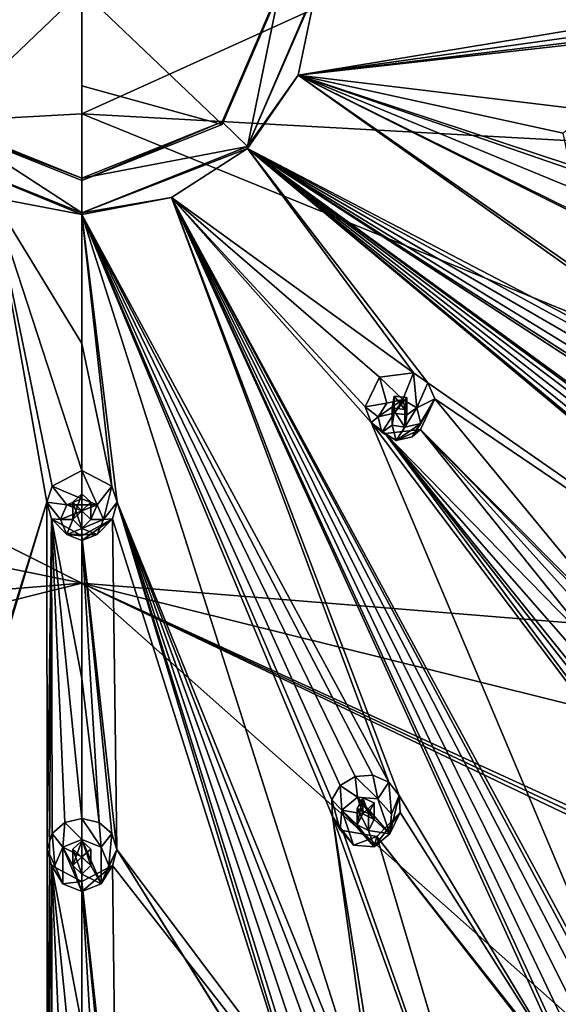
# Model space of a CAD drawing. Header units: millimetres. Extents: x -106 to 198, y -388 to 267.
# Tile 242 of 256: x 148 to 163, y 187 to 214. Entities that reach past the tile are written whole.
import ezdxf

# ---------------------------------------------------------------- set-up
doc = ezdxf.new("R2010")
doc.units = ezdxf.units.MM
doc.header["$LTSCALE"] = 52.148148
for name, color, linetype in [('5802', 7, 'CONTINUOUS'), ('5803', 7, 'CONTINUOUS'), ('5811', 7, 'CONTINUOUS'), ('5812', 7, 'CONTINUOUS'), ('5866', 7, 'CONTINUOUS'), ('5869', 7, 'CONTINUOUS'), ('5870', 7, 'CONTINUOUS'), ('5871', 7, 'CONTINUOUS'), ('5872', 7, 'CONTINUOUS'), ('5873', 7, 'CONTINUOUS'), ('5874', 7, 'CONTINUOUS'), ('5875', 7, 'CONTINUOUS'), ('6046', 7, 'CONTINUOUS'), ('6047', 7, 'CONTINUOUS'), ('6048', 7, 'CONTINUOUS'), ('6049', 7, 'CONTINUOUS'), ('6050', 7, 'CONTINUOUS'), ('6051', 7, 'CONTINUOUS'), ('6052', 7, 'CONTINUOUS'), ('6053', 7, 'CONTINUOUS'), ('6054', 7, 'CONTINUOUS'), ('6055', 7, 'CONTINUOUS'), ('6146', 7, 'CONTINUOUS'), ('6147', 7, 'CONTINUOUS'), ('6148', 7, 'CONTINUOUS'), ('6149', 7, 'CONTINUOUS'), ('6150', 7, 'CONTINUOUS'), ('6151', 7, 'CONTINUOUS'), ('6152', 7, 'CONTINUOUS'), ('6153', 7, 'CONTINUOUS'), ('6154', 7, 'CONTINUOUS'), ('6155', 7, 'CONTINUOUS'), ('6358', 7, 'CONTINUOUS'), ('6359', 7, 'CONTINUOUS'), ('6361', 7, 'CONTINUOUS'), ('6363', 7, 'CONTINUOUS'), ('6365', 7, 'CONTINUOUS')]:
    doc.layers.add(name, color=color, linetype=linetype)

msp = doc.modelspace()

# ---------------------------------------------------------------- linework, layer by layer
at = {"layer": '5802', "linetype": 'CONTINUOUS'}
for points in [[(150, 217.444, -22.498), (174.434, 222.631, -18.714), (150, 211.56, -23.621), (150, 217.444, -22.498)], [(150, 211.56, -23.621), (174.434, 222.631, -18.714), (173.366, 210.266, -21.411), (150, 211.56, -23.621)]]:
    msp.add_3dface(points, dxfattribs=at)
at = {"layer": '5803', "linetype": 'CONTINUOUS'}
for points in [[(150, 211.56, -23.621), (173.366, 210.266, -21.411), (189.987, 195.261, -18.518), (150, 211.56, -23.621)], [(150, 211.56, -23.621), (189.987, 195.261, -18.518), (150, 198.517, -25.67), (150, 211.56, -23.621)], [(185.554, 189.672, -20.031), (180.21, 184.679, -21.392), (150, 198.517, -25.67), (185.554, 189.672, -20.031)], [(150, 198.517, -25.67), (180.21, 184.679, -21.392), (179.984, 184.495, -21.441), (150, 198.517, -25.67)], [(189.987, 195.261, -18.518), (185.554, 189.672, -20.031), (150, 198.517, -25.67), (189.987, 195.261, -18.518)], [(150, 185.443, -27.503), (150, 198.517, -25.67), (164.973, 185.201, -25.889), (150, 185.443, -27.503)], [(164.973, 185.201, -25.889), (150, 198.517, -25.67), (179.766, 184.316, -21.487), (164.973, 185.201, -25.889)], [(179.766, 184.316, -21.487), (150, 198.517, -25.67), (179.984, 184.495, -21.441), (179.766, 184.316, -21.487)]]:
    msp.add_3dface(points, dxfattribs=at)
at = {"layer": '5811', "linetype": 'CONTINUOUS'}
for points in [[(125.566, 222.631, -18.714), (150, 223.267, -21.09), (126.634, 210.266, -21.411), (125.566, 222.631, -18.714)], [(150, 223.267, -21.09), (150, 217.444, -22.498), (126.634, 210.266, -21.411), (150, 223.267, -21.09)], [(150, 217.444, -22.498), (150, 211.56, -23.621), (126.634, 210.266, -21.411), (150, 217.444, -22.498)]]:
    msp.add_3dface(points, dxfattribs=at)
at = {"layer": '5812', "linetype": 'CONTINUOUS'}
for points in [[(150, 211.56, -23.621), (150, 198.517, -25.67), (126.634, 210.266, -21.411), (150, 211.56, -23.621)], [(150, 198.517, -25.67), (104.003, 207.906, -15.118), (126.634, 210.266, -21.411), (150, 198.517, -25.67)], [(104.003, 207.906, -15.118), (150, 198.517, -25.67), (110.013, 195.261, -18.518), (104.003, 207.906, -15.118)], [(110.013, 195.261, -18.518), (150, 198.517, -25.67), (114.446, 189.672, -20.031), (110.013, 195.261, -18.518)], [(150, 198.517, -25.67), (150, 185.443, -27.503), (114.446, 189.672, -20.031), (150, 198.517, -25.67)], [(150, 185.443, -27.503), (119.79, 184.679, -21.392), (114.446, 189.672, -20.031), (150, 185.443, -27.503)]]:
    msp.add_3dface(points, dxfattribs=at)
at = {"layer": '5866', "linetype": 'CONTINUOUS'}
for points in [[(149.027, 200.763, 4.949), (147.513, 209.233, 8.081), (143.354, 182.521, -5.04), (149.027, 200.763, 4.949)], [(150, 208.756, 7.953), (147.513, 209.233, 8.081), (150, 205.176, 6.697), (150, 208.756, 7.953)], [(150, 205.176, 6.697), (147.513, 209.233, 8.081), (150, 201.642, 5.318), (150, 205.176, 6.697)], [(150, 201.642, 5.318), (147.513, 209.233, 8.081), (149.17, 201.209, 5.136), (150, 201.642, 5.318)], [(149.17, 201.209, 5.136), (147.513, 209.233, 8.081), (149.027, 200.763, 4.949), (149.17, 201.209, 5.136)], [(143.389, 182.077, -5.334), (149.027, 200.763, 4.949), (143.354, 182.521, -5.04), (143.389, 182.077, -5.334)], [(149.043, 181.503, -5.488), (149.027, 200.763, 4.949), (143.389, 182.077, -5.334), (149.043, 181.503, -5.488)], [(149.027, 200.763, 4.949), (149.043, 181.503, -5.488), (149.149, 200.297, 4.753), (149.027, 200.763, 4.949)], [(149.029, 191.114, 0.337), (149.169, 191.553, 0.574), (149.149, 200.297, 4.753), (149.029, 191.114, 0.337)], [(149.043, 181.503, -5.488), (149.029, 191.114, 0.337), (149.149, 200.297, 4.753), (149.043, 181.503, -5.488)], [(149.523, 191.864, 0.741), (150, 191.977, 0.802), (149.149, 200.297, 4.753), (149.523, 191.864, 0.741)], [(149.149, 200.297, 4.753), (150, 191.977, 0.802), (150, 195.867, 2.757), (149.149, 200.297, 4.753)], [(149.169, 191.553, 0.574), (149.523, 191.864, 0.741), (149.149, 200.297, 4.753), (149.169, 191.553, 0.574)], [(150, 199.831, 4.557), (149.149, 200.297, 4.753), (150, 195.867, 2.757), (150, 199.831, 4.557)], [(149.157, 190.663, 0.094), (149.029, 191.114, 0.337), (149.043, 181.503, -5.488), (149.157, 190.663, 0.094)], [(149.182, 181.93, -5.199), (149.157, 190.663, 0.094), (149.043, 181.503, -5.488), (149.182, 181.93, -5.199)], [(150, 190.22, -0.145), (149.157, 190.663, 0.094), (150, 186.227, -2.453), (150, 190.22, -0.145)], [(150, 186.227, -2.453), (149.157, 190.663, 0.094), (150, 182.333, -4.926), (150, 186.227, -2.453)], [(150, 182.333, -4.926), (149.157, 190.663, 0.094), (149.534, 182.227, -4.997), (150, 182.333, -4.926)], [(149.534, 182.227, -4.997), (149.157, 190.663, 0.094), (149.182, 181.93, -5.199), (149.534, 182.227, -4.997)]]:
    msp.add_3dface(points, dxfattribs=at)
at = {"layer": '5869', "linetype": 'CONTINUOUS'}
for points in [[(147.513, 209.233, 8.081), (150, 208.756, 7.953), (145.403, 210.647, 8.253), (147.513, 209.233, 8.081)], [(145.403, 210.647, 8.253), (150, 208.756, 7.953), (150, 208.807, 7.76), (145.403, 210.647, 8.253)]]:
    msp.add_3dface(points, dxfattribs=at)
at = {"layer": '5870', "color": 7, "linetype": 'CONTINUOUS', "true_color": 0xe0e6ed}
for points in [[(153.889, 211.33, 8.436), (154.597, 210.647, 8.253), (155.5, 215.086, 9.442), (153.889, 211.33, 8.436)], [(154.597, 210.647, 8.253), (156.5, 215.086, 9.442), (155.5, 215.086, 9.442), (154.597, 210.647, 8.253)], [(145.403, 210.647, 8.253), (150, 208.807, 7.76), (146.111, 211.33, 8.436), (145.403, 210.647, 8.253)], [(146.111, 211.33, 8.436), (150, 208.807, 7.76), (150, 209.773, 8.019), (146.111, 211.33, 8.436)], [(150, 209.773, 8.019), (154.597, 210.647, 8.253), (153.889, 211.33, 8.436), (150, 209.773, 8.019)], [(150, 208.807, 7.76), (154.597, 210.647, 8.253), (150, 209.773, 8.019), (150, 208.807, 7.76)]]:
    msp.add_3dface(points, dxfattribs=at)
at = {"layer": '5871', "linetype": 'CONTINUOUS'}
for points in [[(146.111, 211.33, 8.436), (150, 209.773, 8.019), (146.111, 211.264, 8.681), (146.111, 211.33, 8.436)], [(146.111, 211.264, 8.681), (150, 209.773, 8.019), (150, 209.708, 8.264), (146.111, 211.264, 8.681)]]:
    msp.add_3dface(points, dxfattribs=at)
at = {"layer": '5872', "color": 7, "linetype": 'CONTINUOUS', "true_color": 0xe0e6ed}
for points in [[(144.5, 215.02, 9.688), (146.111, 211.264, 8.681), (150, 214.985, 9.82), (144.5, 215.02, 9.688)], [(146.111, 211.264, 8.681), (150, 209.708, 8.264), (150, 214.985, 9.82), (146.111, 211.264, 8.681)], [(150, 214.985, 9.82), (150, 209.708, 8.264), (150, 212.337, 9.075), (150, 214.985, 9.82)]]:
    msp.add_3dface(points, dxfattribs=at)
at = {"layer": '5873', "linetype": 'CONTINUOUS'}
for points in [[(156.5, 215.086, 9.442), (154.597, 210.647, 8.253), (156.5, 215.034, 9.636), (156.5, 215.086, 9.442)], [(156.5, 215.034, 9.636), (154.597, 210.647, 8.253), (156.005, 212.631, 8.992), (156.5, 215.034, 9.636)], [(156.005, 212.631, 8.992), (154.597, 210.647, 8.253), (154.597, 210.595, 8.446), (156.005, 212.631, 8.992)], [(154.597, 210.647, 8.253), (150, 208.807, 7.76), (154.597, 210.595, 8.446), (154.597, 210.647, 8.253)], [(154.597, 210.595, 8.446), (150, 208.807, 7.76), (152.487, 209.233, 8.081), (154.597, 210.595, 8.446)], [(150, 208.807, 7.76), (150, 208.756, 7.953), (152.487, 209.233, 8.081), (150, 208.807, 7.76)]]:
    msp.add_3dface(points, dxfattribs=at)
at = {"layer": '5874', "linetype": 'CONTINUOUS'}
for points in [[(153.889, 211.33, 8.436), (155.5, 215.086, 9.442), (153.889, 211.264, 8.681), (153.889, 211.33, 8.436)], [(153.889, 211.264, 8.681), (155.5, 215.086, 9.442), (155.5, 215.02, 9.688), (153.889, 211.264, 8.681)], [(150, 209.773, 8.019), (153.889, 211.33, 8.436), (150, 209.708, 8.264), (150, 209.773, 8.019)], [(150, 209.708, 8.264), (153.889, 211.33, 8.436), (153.889, 211.264, 8.681), (150, 209.708, 8.264)]]:
    msp.add_3dface(points, dxfattribs=at)
at = {"layer": '5875', "color": 7, "linetype": 'CONTINUOUS', "true_color": 0xe0e6ed}
for points in [[(150, 214.985, 9.82), (153.889, 211.264, 8.681), (155.5, 215.02, 9.688), (150, 214.985, 9.82)], [(150, 214.985, 9.82), (150, 212.337, 9.075), (153.889, 211.264, 8.681), (150, 214.985, 9.82)], [(150, 212.337, 9.075), (150, 209.708, 8.264), (153.889, 211.264, 8.681), (150, 212.337, 9.075)]]:
    msp.add_3dface(points, dxfattribs=at)
at = {"layer": '6046', "linetype": 'CONTINUOUS'}
for points in [[(158.464, 203.515, 7.615), (158.26, 204.234, 6.013), (157.862, 203.416, 5.728), (158.464, 203.515, 7.615)], [(158.224, 203.137, 7.513), (158.464, 203.515, 7.615), (157.862, 203.416, 5.728), (158.224, 203.137, 7.513)], [(158.029, 202.977, 5.542), (158.224, 203.137, 7.513), (157.862, 203.416, 5.728), (158.029, 202.977, 5.542)], [(158.331, 202.705, 7.398), (158.224, 203.137, 7.513), (158.029, 202.977, 5.542), (158.331, 202.705, 7.398)], [(158.422, 202.673, 5.39), (158.331, 202.705, 7.398), (158.029, 202.977, 5.542), (158.422, 202.673, 5.39)], [(159.405, 202.782, 5.348), (158.723, 202.474, 7.336), (158.422, 202.673, 5.39), (159.405, 202.782, 5.348)], [(159.169, 202.577, 7.363), (158.723, 202.474, 7.336), (159.405, 202.782, 5.348), (159.169, 202.577, 7.363)], [(158.723, 202.474, 7.336), (158.331, 202.705, 7.398), (158.422, 202.673, 5.39), (158.723, 202.474, 7.336)]]:
    msp.add_3dface(points, dxfattribs=at)
at = {"layer": '6047', "linetype": 'CONTINUOUS'}
for points in [[(158.464, 203.515, 7.615), (158.224, 203.137, 7.513), (158.911, 203.618, 7.643), (158.464, 203.515, 7.615)], [(158.911, 203.618, 7.643), (158.224, 203.137, 7.513), (158.67, 203.241, 7.541), (158.911, 203.618, 7.643)], [(159.019, 203.188, 7.527), (158.911, 203.618, 7.643), (158.67, 203.241, 7.541), (159.019, 203.188, 7.527)], [(159.302, 203.387, 7.58), (158.911, 203.618, 7.643), (159.019, 203.188, 7.527), (159.302, 203.387, 7.58)], [(159.409, 202.955, 7.465), (159.302, 203.387, 7.58), (158.964, 202.851, 7.437), (159.409, 202.955, 7.465)], [(158.964, 202.851, 7.437), (159.302, 203.387, 7.58), (159.019, 203.188, 7.527), (158.964, 202.851, 7.437)], [(158.224, 203.137, 7.513), (158.331, 202.705, 7.398), (158.67, 203.241, 7.541), (158.224, 203.137, 7.513)], [(158.67, 203.241, 7.541), (158.331, 202.705, 7.398), (158.615, 202.904, 7.451), (158.67, 203.241, 7.541)], [(158.331, 202.705, 7.398), (158.723, 202.474, 7.336), (158.615, 202.904, 7.451), (158.331, 202.705, 7.398)], [(158.723, 202.474, 7.336), (158.964, 202.851, 7.437), (158.615, 202.904, 7.451), (158.723, 202.474, 7.336)], [(158.723, 202.474, 7.336), (159.169, 202.577, 7.363), (159.409, 202.955, 7.465), (158.723, 202.474, 7.336)], [(158.723, 202.474, 7.336), (159.409, 202.955, 7.465), (158.964, 202.851, 7.437), (158.723, 202.474, 7.336)]]:
    msp.add_3dface(points, dxfattribs=at)
at = {"layer": '6048', "linetype": 'CONTINUOUS'}
for points in [[(158.67, 203.714, 5.779), (158.615, 202.904, 7.451), (158.613, 203.387, 5.656), (158.67, 203.714, 5.779)], [(158.67, 203.241, 7.541), (158.615, 202.904, 7.451), (158.67, 203.714, 5.779), (158.67, 203.241, 7.541)], [(158.615, 202.904, 7.451), (158.964, 202.851, 7.437), (158.613, 203.387, 5.656), (158.615, 202.904, 7.451)], [(158.964, 202.851, 7.437), (158.964, 203.341, 5.608), (158.613, 203.387, 5.656), (158.964, 202.851, 7.437)]]:
    msp.add_3dface(points, dxfattribs=at)
at = {"layer": '6049', "linetype": 'CONTINUOUS'}
for points in [[(158.26, 204.234, 6.013), (158.911, 203.618, 7.643), (159.205, 204.358, 5.98), (158.26, 204.234, 6.013)], [(158.26, 204.234, 6.013), (158.464, 203.515, 7.615), (158.911, 203.618, 7.643), (158.26, 204.234, 6.013)], [(158.911, 203.618, 7.643), (159.302, 203.387, 7.58), (159.205, 204.358, 5.98), (158.911, 203.618, 7.643)], [(159.205, 204.358, 5.98), (159.302, 203.387, 7.58), (159.602, 204.082, 5.838), (159.205, 204.358, 5.98)], [(159.602, 204.082, 5.838), (159.302, 203.387, 7.58), (159.798, 203.639, 5.649), (159.602, 204.082, 5.838)], [(159.169, 202.577, 7.363), (159.405, 202.782, 5.348), (159.798, 203.639, 5.649), (159.169, 202.577, 7.363)], [(159.409, 202.955, 7.465), (159.169, 202.577, 7.363), (159.798, 203.639, 5.649), (159.409, 202.955, 7.465)], [(159.302, 203.387, 7.58), (159.409, 202.955, 7.465), (159.798, 203.639, 5.649), (159.302, 203.387, 7.58)]]:
    msp.add_3dface(points, dxfattribs=at)
at = {"layer": '6050', "linetype": 'CONTINUOUS'}
for points in [[(158.67, 203.241, 7.541), (158.67, 203.714, 5.779), (159.018, 203.67, 5.732), (158.67, 203.241, 7.541)], [(159.019, 203.188, 7.527), (158.67, 203.241, 7.541), (159.018, 203.67, 5.732), (159.019, 203.188, 7.527)], [(158.964, 203.341, 5.608), (159.019, 203.188, 7.527), (159.018, 203.67, 5.732), (158.964, 203.341, 5.608)], [(158.964, 202.851, 7.437), (159.019, 203.188, 7.527), (158.964, 203.341, 5.608), (158.964, 202.851, 7.437)]]:
    msp.add_3dface(points, dxfattribs=at)
at = {"layer": '6051', "linetype": 'CONTINUOUS'}
for points in [[(150, 201.642, 5.318), (149.17, 201.209, 5.136), (150, 200.858, 6.903), (150, 201.642, 5.318)], [(149.17, 201.209, 5.136), (149.027, 200.763, 4.949), (149.576, 200.689, 6.857), (149.17, 201.209, 5.136)], [(150, 200.858, 6.903), (149.17, 201.209, 5.136), (149.576, 200.689, 6.857), (150, 200.858, 6.903)], [(149.027, 200.763, 4.949), (149.149, 200.297, 4.753), (149.4, 200.279, 6.748), (149.027, 200.763, 4.949)], [(149.576, 200.689, 6.857), (149.027, 200.763, 4.949), (149.4, 200.279, 6.748), (149.576, 200.689, 6.857)], [(149.149, 200.297, 4.753), (150, 199.831, 4.557), (149.576, 199.869, 6.638), (149.149, 200.297, 4.753)], [(149.4, 200.279, 6.748), (149.149, 200.297, 4.753), (149.576, 199.869, 6.638), (149.4, 200.279, 6.748)], [(149.576, 199.869, 6.638), (150, 199.831, 4.557), (150, 199.699, 6.592), (149.576, 199.869, 6.638)]]:
    msp.add_3dface(points, dxfattribs=at)
at = {"layer": '6052', "linetype": 'CONTINUOUS'}
for points in [[(150, 200.858, 6.903), (149.576, 200.689, 6.857), (150.424, 200.689, 6.857), (150, 200.858, 6.903)], [(149.576, 200.689, 6.857), (149.4, 200.279, 6.748), (150, 200.52, 6.812), (149.576, 200.689, 6.857)], [(150.424, 200.689, 6.857), (149.576, 200.689, 6.857), (150, 200.52, 6.812), (150.424, 200.689, 6.857)], [(150.25, 200.279, 6.748), (150.424, 200.689, 6.857), (150, 200.52, 6.812), (150.25, 200.279, 6.748)], [(150.6, 200.279, 6.748), (150.424, 200.689, 6.857), (150.25, 200.279, 6.748), (150.6, 200.279, 6.748)], [(150, 200.52, 6.812), (149.4, 200.279, 6.748), (149.75, 200.279, 6.748), (150, 200.52, 6.812)], [(149.4, 200.279, 6.748), (149.576, 199.869, 6.638), (149.75, 200.279, 6.748), (149.4, 200.279, 6.748)], [(149.576, 199.869, 6.638), (150, 200.037, 6.683), (149.75, 200.279, 6.748), (149.576, 199.869, 6.638)], [(149.576, 199.869, 6.638), (150.424, 199.869, 6.638), (150, 200.037, 6.683), (149.576, 199.869, 6.638)], [(150.424, 199.869, 6.638), (150.6, 200.279, 6.748), (150, 200.037, 6.683), (150.424, 199.869, 6.638)], [(150, 200.037, 6.683), (150.6, 200.279, 6.748), (150.25, 200.279, 6.748), (150, 200.037, 6.683)], [(149.576, 199.869, 6.638), (150, 199.699, 6.592), (150.424, 199.869, 6.638), (149.576, 199.869, 6.638)]]:
    msp.add_3dface(points, dxfattribs=at)
at = {"layer": '6053', "linetype": 'CONTINUOUS'}
for points in [[(150, 200.52, 6.812), (149.75, 200.279, 6.748), (150, 200.993, 5.05), (150, 200.52, 6.812)], [(150, 200.993, 5.05), (149.75, 200.279, 6.748), (149.75, 200.762, 4.953), (150, 200.993, 5.05)], [(149.75, 200.279, 6.748), (150, 200.037, 6.683), (149.75, 200.762, 4.953), (149.75, 200.279, 6.748)], [(150, 200.037, 6.683), (150, 200.527, 4.854), (149.75, 200.762, 4.953), (150, 200.037, 6.683)]]:
    msp.add_3dface(points, dxfattribs=at)
at = {"layer": '6054', "linetype": 'CONTINUOUS'}
for points in [[(150, 201.642, 5.318), (150, 200.858, 6.903), (150.424, 200.689, 6.857), (150, 201.642, 5.318)], [(150, 201.642, 5.318), (150.424, 200.689, 6.857), (150.83, 201.209, 5.136), (150, 201.642, 5.318)], [(150.424, 200.689, 6.857), (150.6, 200.279, 6.748), (150.83, 201.209, 5.136), (150.424, 200.689, 6.857)], [(150.83, 201.209, 5.136), (150.6, 200.279, 6.748), (150.973, 200.763, 4.949), (150.83, 201.209, 5.136)], [(150.973, 200.763, 4.949), (150.6, 200.279, 6.748), (150.851, 200.297, 4.753), (150.973, 200.763, 4.949)], [(150, 199.699, 6.592), (150, 199.831, 4.557), (150.851, 200.297, 4.753), (150, 199.699, 6.592)], [(150.424, 199.869, 6.638), (150, 199.699, 6.592), (150.851, 200.297, 4.753), (150.424, 199.869, 6.638)], [(150.6, 200.279, 6.748), (150.424, 199.869, 6.638), (150.851, 200.297, 4.753), (150.6, 200.279, 6.748)]]:
    msp.add_3dface(points, dxfattribs=at)
at = {"layer": '6055', "linetype": 'CONTINUOUS'}
for points in [[(150, 200.52, 6.812), (150, 200.993, 5.05), (150.25, 200.762, 4.953), (150, 200.52, 6.812)], [(150.25, 200.279, 6.748), (150, 200.52, 6.812), (150.25, 200.762, 4.953), (150.25, 200.279, 6.748)], [(150, 200.527, 4.854), (150.25, 200.279, 6.748), (150.25, 200.762, 4.953), (150, 200.527, 4.854)], [(150, 200.037, 6.683), (150.25, 200.279, 6.748), (150, 200.527, 4.854), (150, 200.037, 6.683)]]:
    msp.add_3dface(points, dxfattribs=at)
at = {"layer": '6146', "linetype": 'CONTINUOUS'}
for points in [[(157.648, 192.563, 2.553), (157.589, 193.138, 1.113), (157.173, 192.888, 1.015), (157.648, 192.563, 2.553)], [(156.943, 192.488, 0.824), (157.212, 192.203, 2.457), (157.173, 192.888, 1.015), (156.943, 192.488, 0.824)], [(157.212, 192.203, 2.457), (157.648, 192.563, 2.553), (157.173, 192.888, 1.015), (157.212, 192.203, 2.457)], [(157.167, 191.65, 2.309), (157.212, 192.203, 2.457), (156.943, 192.488, 0.824), (157.167, 191.65, 2.309)], [(156.961, 192.03, 0.582), (157.167, 191.65, 2.309), (156.943, 192.488, 0.824), (156.961, 192.03, 0.582)], [(157.236, 191.641, 0.356), (157.167, 191.65, 2.309), (156.961, 192.03, 0.582), (157.236, 191.641, 0.356)], [(157.539, 191.228, 2.196), (157.167, 191.65, 2.309), (157.236, 191.641, 0.356), (157.539, 191.228, 2.196)], [(158.189, 191.473, 0.191), (157.539, 191.228, 2.196), (157.236, 191.641, 0.356), (158.189, 191.473, 0.191)], [(158.112, 191.185, 2.184), (157.539, 191.228, 2.196), (158.189, 191.473, 0.191), (158.112, 191.185, 2.184)]]:
    msp.add_3dface(points, dxfattribs=at)
at = {"layer": '6147', "linetype": 'CONTINUOUS'}
for points in [[(157.648, 192.563, 2.553), (157.212, 192.203, 2.457), (157.803, 192.104, 2.43), (157.648, 192.563, 2.553)], [(158.22, 192.519, 2.542), (157.648, 192.563, 2.553), (158.548, 191.545, 2.281), (158.22, 192.519, 2.542)], [(158.548, 191.545, 2.281), (157.648, 192.563, 2.553), (158.118, 191.948, 2.389), (158.548, 191.545, 2.281)], [(158.118, 191.948, 2.389), (157.648, 192.563, 2.553), (157.803, 192.104, 2.43), (158.118, 191.948, 2.389)], [(158.593, 192.098, 2.429), (158.22, 192.519, 2.542), (158.548, 191.545, 2.281), (158.593, 192.098, 2.429)], [(157.212, 192.203, 2.457), (157.167, 191.65, 2.309), (157.539, 191.228, 2.196), (157.212, 192.203, 2.457)], [(157.212, 192.203, 2.457), (157.539, 191.228, 2.196), (158.112, 191.185, 2.184), (157.212, 192.203, 2.457)], [(157.212, 192.203, 2.457), (158.112, 191.185, 2.184), (157.642, 191.799, 2.349), (157.212, 192.203, 2.457)], [(157.803, 192.104, 2.43), (157.212, 192.203, 2.457), (157.642, 191.799, 2.349), (157.803, 192.104, 2.43)], [(157.957, 191.644, 2.307), (158.548, 191.545, 2.281), (158.118, 191.948, 2.389), (157.957, 191.644, 2.307)], [(158.112, 191.185, 2.184), (157.957, 191.644, 2.307), (157.642, 191.799, 2.349), (158.112, 191.185, 2.184)], [(158.112, 191.185, 2.184), (158.548, 191.545, 2.281), (157.957, 191.644, 2.307), (158.112, 191.185, 2.184)]]:
    msp.add_3dface(points, dxfattribs=at)
at = {"layer": '6148', "linetype": 'CONTINUOUS'}
for points in [[(157.803, 192.104, 2.43), (157.642, 191.799, 2.349), (157.803, 192.543, 0.788), (157.803, 192.104, 2.43)], [(157.803, 192.543, 0.788), (157.642, 191.799, 2.349), (157.642, 192.255, 0.65), (157.803, 192.543, 0.788)], [(157.642, 191.799, 2.349), (157.957, 191.644, 2.307), (157.642, 192.255, 0.65), (157.642, 191.799, 2.349)], [(157.957, 191.644, 2.307), (157.957, 192.115, 0.551), (157.642, 192.255, 0.65), (157.957, 191.644, 2.307)]]:
    msp.add_3dface(points, dxfattribs=at)
at = {"layer": '6149', "linetype": 'CONTINUOUS'}
for points in [[(157.589, 193.138, 1.113), (158.22, 192.519, 2.542), (158.081, 193.173, 1.092), (157.589, 193.138, 1.113)], [(157.589, 193.138, 1.113), (157.648, 192.563, 2.553), (158.22, 192.519, 2.542), (157.589, 193.138, 1.113)], [(158.081, 193.173, 1.092), (158.22, 192.519, 2.542), (158.524, 192.984, 0.957), (158.081, 193.173, 1.092)], [(158.22, 192.519, 2.542), (158.593, 192.098, 2.429), (158.524, 192.984, 0.957), (158.22, 192.519, 2.542)], [(158.524, 192.984, 0.957), (158.593, 192.098, 2.429), (158.807, 192.61, 0.738), (158.524, 192.984, 0.957)], [(158.593, 192.098, 2.429), (158.548, 191.545, 2.281), (158.807, 192.61, 0.738), (158.593, 192.098, 2.429)], [(158.807, 192.61, 0.738), (158.548, 191.545, 2.281), (158.839, 192.144, 0.491), (158.807, 192.61, 0.738)], [(158.112, 191.185, 2.184), (158.189, 191.473, 0.191), (158.839, 192.144, 0.491), (158.112, 191.185, 2.184)], [(158.548, 191.545, 2.281), (158.112, 191.185, 2.184), (158.839, 192.144, 0.491), (158.548, 191.545, 2.281)]]:
    msp.add_3dface(points, dxfattribs=at)
at = {"layer": '6150', "linetype": 'CONTINUOUS'}
for points in [[(157.803, 192.104, 2.43), (157.803, 192.543, 0.788), (158.117, 192.405, 0.69), (157.803, 192.104, 2.43)], [(158.118, 191.948, 2.389), (157.803, 192.104, 2.43), (158.117, 192.405, 0.69), (158.118, 191.948, 2.389)], [(157.957, 192.115, 0.551), (158.118, 191.948, 2.389), (158.117, 192.405, 0.69), (157.957, 192.115, 0.551)], [(157.957, 191.644, 2.307), (158.118, 191.948, 2.389), (157.957, 192.115, 0.551), (157.957, 191.644, 2.307)]]:
    msp.add_3dface(points, dxfattribs=at)
at = {"layer": '6151', "linetype": 'CONTINUOUS'}
for points in [[(149.523, 191.864, 0.741), (149.169, 191.553, 0.574), (149.47, 191.181, 2.183), (149.523, 191.864, 0.741)], [(150, 191.393, 2.24), (149.523, 191.864, 0.741), (149.47, 191.181, 2.183), (150, 191.393, 2.24)], [(150, 191.977, 0.802), (149.523, 191.864, 0.741), (150, 191.393, 2.24), (150, 191.977, 0.802)], [(149.169, 191.553, 0.574), (149.029, 191.114, 0.337), (149.25, 190.668, 2.046), (149.169, 191.553, 0.574)], [(149.47, 191.181, 2.183), (149.169, 191.553, 0.574), (149.25, 190.668, 2.046), (149.47, 191.181, 2.183)], [(149.029, 191.114, 0.337), (149.157, 190.663, 0.094), (149.25, 190.668, 2.046), (149.029, 191.114, 0.337)], [(149.25, 190.668, 2.046), (149.157, 190.663, 0.094), (149.47, 190.156, 1.908), (149.25, 190.668, 2.046)], [(149.157, 190.663, 0.094), (150, 190.22, -0.145), (149.47, 190.156, 1.908), (149.157, 190.663, 0.094)], [(149.47, 190.156, 1.908), (150, 190.22, -0.145), (150, 189.944, 1.852), (149.47, 190.156, 1.908)]]:
    msp.add_3dface(points, dxfattribs=at)
at = {"layer": '6152', "linetype": 'CONTINUOUS'}
for points in [[(150, 191.393, 2.24), (149.47, 191.181, 2.183), (150, 190.91, 2.11), (150, 191.393, 2.24)], [(150.53, 191.181, 2.183), (150, 191.393, 2.24), (150.53, 190.156, 1.908), (150.53, 191.181, 2.183)], [(150.53, 190.156, 1.908), (150, 191.393, 2.24), (150.25, 190.668, 2.046), (150.53, 190.156, 1.908)], [(150.25, 190.668, 2.046), (150, 191.393, 2.24), (150, 190.91, 2.11), (150.25, 190.668, 2.046)], [(149.47, 191.181, 2.183), (149.25, 190.668, 2.046), (149.47, 190.156, 1.908), (149.47, 191.181, 2.183)], [(149.47, 191.181, 2.183), (149.47, 190.156, 1.908), (150, 189.944, 1.852), (149.47, 191.181, 2.183)], [(149.47, 191.181, 2.183), (150, 189.944, 1.852), (149.75, 190.668, 2.046), (149.47, 191.181, 2.183)], [(150, 190.91, 2.11), (149.47, 191.181, 2.183), (149.75, 190.668, 2.046), (150, 190.91, 2.11)], [(150.75, 190.668, 2.046), (150.53, 191.181, 2.183), (150.53, 190.156, 1.908), (150.75, 190.668, 2.046)], [(150, 189.944, 1.852), (150, 190.427, 1.981), (149.75, 190.668, 2.046), (150, 189.944, 1.852)], [(150, 190.427, 1.981), (150.53, 190.156, 1.908), (150.25, 190.668, 2.046), (150, 190.427, 1.981)], [(150, 189.944, 1.852), (150.53, 190.156, 1.908), (150, 190.427, 1.981), (150, 189.944, 1.852)]]:
    msp.add_3dface(points, dxfattribs=at)
at = {"layer": '6153', "linetype": 'CONTINUOUS'}
for points in [[(150, 190.91, 2.11), (149.75, 190.668, 2.046), (150, 191.35, 0.469), (150, 190.91, 2.11)], [(150, 191.35, 0.469), (149.75, 190.668, 2.046), (149.75, 191.125, 0.347), (150, 191.35, 0.469)], [(149.75, 190.668, 2.046), (150, 190.427, 1.981), (149.75, 191.125, 0.347), (149.75, 190.668, 2.046)], [(150, 190.427, 1.981), (150, 190.897, 0.225), (149.75, 191.125, 0.347), (150, 190.427, 1.981)]]:
    msp.add_3dface(points, dxfattribs=at)
at = {"layer": '6154', "linetype": 'CONTINUOUS'}
for points in [[(150, 191.977, 0.802), (150, 191.393, 2.24), (150.53, 191.181, 2.183), (150, 191.977, 0.802)], [(150, 191.977, 0.802), (150.53, 191.181, 2.183), (150.477, 191.864, 0.741), (150, 191.977, 0.802)], [(150.477, 191.864, 0.741), (150.53, 191.181, 2.183), (150.831, 191.553, 0.574), (150.477, 191.864, 0.741)], [(150.53, 191.181, 2.183), (150.75, 190.668, 2.046), (150.831, 191.553, 0.574), (150.53, 191.181, 2.183)], [(150.831, 191.553, 0.574), (150.75, 190.668, 2.046), (150.971, 191.114, 0.337), (150.831, 191.553, 0.574)], [(150.75, 190.668, 2.046), (150.53, 190.156, 1.908), (150.971, 191.114, 0.337), (150.75, 190.668, 2.046)], [(150.971, 191.114, 0.337), (150.53, 190.156, 1.908), (150.843, 190.663, 0.094), (150.971, 191.114, 0.337)], [(150, 189.944, 1.852), (150, 190.22, -0.145), (150.843, 190.663, 0.094), (150, 189.944, 1.852)], [(150.53, 190.156, 1.908), (150, 189.944, 1.852), (150.843, 190.663, 0.094), (150.53, 190.156, 1.908)]]:
    msp.add_3dface(points, dxfattribs=at)
at = {"layer": '6155', "linetype": 'CONTINUOUS'}
for points in [[(150, 190.91, 2.11), (150, 191.35, 0.469), (150.25, 191.125, 0.347), (150, 190.91, 2.11)], [(150.25, 190.668, 2.046), (150, 190.91, 2.11), (150.25, 191.125, 0.347), (150.25, 190.668, 2.046)], [(150, 190.897, 0.225), (150.25, 190.668, 2.046), (150.25, 191.125, 0.347), (150, 190.897, 0.225)], [(150, 190.427, 1.981), (150.25, 190.668, 2.046), (150, 190.897, 0.225), (150, 190.427, 1.981)]]:
    msp.add_3dface(points, dxfattribs=at)
at = {"layer": '6358', "linetype": 'CONTINUOUS'}
for points in [[(150, 200.527, 4.854), (150, 200.993, 5.05), (149.75, 200.762, 4.953), (150, 200.527, 4.854)], [(150, 200.993, 5.05), (150, 200.527, 4.854), (150.25, 200.762, 4.953), (150, 200.993, 5.05)]]:
    msp.add_3dface(points, dxfattribs=at)
at = {"layer": '6359', "linetype": 'CONTINUOUS'}
for points in [[(150, 190.897, 0.225), (150, 191.35, 0.469), (149.75, 191.125, 0.347), (150, 190.897, 0.225)], [(150, 191.35, 0.469), (150, 190.897, 0.225), (150.25, 191.125, 0.347), (150, 191.35, 0.469)]]:
    msp.add_3dface(points, dxfattribs=at)
at = {"layer": '6361', "linetype": 'CONTINUOUS'}
for points in [[(156.5, 215.034, 9.636), (156.005, 212.631, 8.992), (174.557, 215.698, 7.158), (156.5, 215.034, 9.636)], [(174.557, 215.698, 7.158), (156.005, 212.631, 8.992), (174.683, 215.245, 7.006), (174.557, 215.698, 7.158)], [(156.005, 212.631, 8.992), (175.027, 214.924, 6.836), (174.683, 215.245, 7.006), (156.005, 212.631, 8.992)], [(156.005, 212.631, 8.992), (175.512, 214.819, 6.689), (175.027, 214.924, 6.836), (156.005, 212.631, 8.992)], [(156.005, 212.631, 8.992), (164.065, 211.662, 7.937), (175.512, 214.819, 6.689), (156.005, 212.631, 8.992)], [(156.005, 212.631, 8.992), (154.597, 210.595, 8.446), (170.735, 202.167, 3.418), (156.005, 212.631, 8.992)], [(191.327, 198.06, -5.068), (156.005, 212.631, 8.992), (181.918, 199.837, -0.575), (191.327, 198.06, -5.068)], [(156.005, 212.631, 8.992), (191.327, 198.06, -5.068), (163.963, 209.88, 7.392), (156.005, 212.631, 8.992)], [(156.005, 212.631, 8.992), (181.427, 199.912, -0.381), (181.918, 199.837, -0.575), (156.005, 212.631, 8.992)], [(181.427, 199.912, -0.381), (156.005, 212.631, 8.992), (171.21, 202.03, 3.262), (181.427, 199.912, -0.381)], [(163.365, 211.022, 7.832), (156.005, 212.631, 8.992), (163.552, 210.137, 7.529), (163.365, 211.022, 7.832)], [(156.005, 212.631, 8.992), (163.365, 211.022, 7.832), (164.065, 211.662, 7.937), (156.005, 212.631, 8.992)], [(156.005, 212.631, 8.992), (163.963, 209.88, 7.392), (163.552, 210.137, 7.529), (156.005, 212.631, 8.992)], [(156.005, 212.631, 8.992), (170.735, 202.167, 3.418), (171.21, 202.03, 3.262), (156.005, 212.631, 8.992)], [(154.597, 210.595, 8.446), (152.487, 209.233, 8.081), (159.205, 204.358, 5.98), (154.597, 210.595, 8.446)], [(176.274, 193.633, -1.898), (154.597, 210.595, 8.446), (176.052, 193.231, -2.049), (176.274, 193.633, -1.898)], [(154.597, 210.595, 8.446), (176.274, 193.633, -1.898), (176.676, 193.9, -1.87), (154.597, 210.595, 8.446)], [(154.597, 210.595, 8.446), (176.337, 192.418, -2.563), (176.069, 192.789, -2.289), (154.597, 210.595, 8.446)], [(176.337, 192.418, -2.563), (154.597, 210.595, 8.446), (159.602, 204.082, 5.838), (176.337, 192.418, -2.563)], [(154.597, 210.595, 8.446), (176.069, 192.789, -2.289), (176.052, 193.231, -2.049), (154.597, 210.595, 8.446)], [(154.597, 210.595, 8.446), (176.676, 193.9, -1.87), (177.164, 193.964, -1.974), (154.597, 210.595, 8.446)], [(154.597, 210.595, 8.446), (177.164, 193.964, -1.974), (177.619, 193.793, -2.195), (154.597, 210.595, 8.446)], [(154.597, 210.595, 8.446), (177.619, 193.793, -2.195), (170.069, 200.513, 2.856), (154.597, 210.595, 8.446)], [(154.597, 210.595, 8.446), (159.205, 204.358, 5.98), (159.602, 204.082, 5.838), (154.597, 210.595, 8.446)], [(169.867, 201.755, 3.422), (154.597, 210.595, 8.446), (169.688, 201.319, 3.274), (169.867, 201.755, 3.422)], [(154.597, 210.595, 8.446), (169.867, 201.755, 3.422), (170.25, 202.065, 3.474), (154.597, 210.595, 8.446)], [(154.597, 210.595, 8.446), (170.069, 200.513, 2.856), (169.758, 200.868, 3.07), (154.597, 210.595, 8.446)], [(154.597, 210.595, 8.446), (169.758, 200.868, 3.07), (169.688, 201.319, 3.274), (154.597, 210.595, 8.446)], [(154.597, 210.595, 8.446), (170.25, 202.065, 3.474), (170.735, 202.167, 3.418), (154.597, 210.595, 8.446)], [(152.487, 209.233, 8.081), (150, 208.756, 7.953), (158.524, 192.984, 0.957), (152.487, 209.233, 8.081)], [(164.38, 185.286, -4.135), (152.487, 209.233, 8.081), (164.004, 185.007, -4.253), (164.38, 185.286, -4.135)], [(152.487, 209.233, 8.081), (164.38, 185.286, -4.135), (164.855, 185.373, -4.155), (152.487, 209.233, 8.081)], [(152.487, 209.233, 8.081), (163.891, 184.159, -4.776), (163.82, 184.599, -4.484), (152.487, 209.233, 8.081)], [(163.891, 184.159, -4.776), (152.487, 209.233, 8.081), (158.807, 192.61, 0.738), (163.891, 184.159, -4.776)], [(152.487, 209.233, 8.081), (163.82, 184.599, -4.484), (164.004, 185.007, -4.253), (152.487, 209.233, 8.081)], [(152.487, 209.233, 8.081), (164.855, 185.373, -4.155), (165.315, 185.242, -4.311), (152.487, 209.233, 8.081)], [(152.487, 209.233, 8.081), (165.315, 185.242, -4.311), (165.64, 184.911, -4.575), (152.487, 209.233, 8.081)], [(152.487, 209.233, 8.081), (165.64, 184.911, -4.575), (158.029, 202.977, 5.542), (152.487, 209.233, 8.081)], [(158.26, 204.234, 6.013), (152.487, 209.233, 8.081), (157.862, 203.416, 5.728), (158.26, 204.234, 6.013)], [(152.487, 209.233, 8.081), (158.26, 204.234, 6.013), (159.205, 204.358, 5.98), (152.487, 209.233, 8.081)], [(152.487, 209.233, 8.081), (158.029, 202.977, 5.542), (157.862, 203.416, 5.728), (152.487, 209.233, 8.081)], [(152.487, 209.233, 8.081), (158.524, 192.984, 0.957), (158.807, 192.61, 0.738), (152.487, 209.233, 8.081)], [(150, 208.756, 7.953), (150, 205.176, 6.697), (150.83, 201.209, 5.136), (150, 208.756, 7.953)], [(158.247, 182.85, -4.952), (150, 208.756, 7.953), (150.973, 200.763, 4.949), (158.247, 182.85, -4.952)], [(150, 208.756, 7.953), (158.247, 182.85, -4.952), (156.961, 192.03, 0.582), (150, 208.756, 7.953)], [(150, 208.756, 7.953), (150.83, 201.209, 5.136), (150.973, 200.763, 4.949), (150, 208.756, 7.953)], [(157.589, 193.138, 1.113), (150, 208.756, 7.953), (157.173, 192.888, 1.015), (157.589, 193.138, 1.113)], [(150, 208.756, 7.953), (157.589, 193.138, 1.113), (158.081, 193.173, 1.092), (150, 208.756, 7.953)], [(150, 208.756, 7.953), (156.961, 192.03, 0.582), (156.943, 192.488, 0.824), (150, 208.756, 7.953)], [(150, 208.756, 7.953), (156.943, 192.488, 0.824), (157.173, 192.888, 1.015), (150, 208.756, 7.953)], [(150, 208.756, 7.953), (158.081, 193.173, 1.092), (158.524, 192.984, 0.957), (150, 208.756, 7.953)], [(150, 205.176, 6.697), (150, 201.642, 5.318), (150.83, 201.209, 5.136), (150, 205.176, 6.697)], [(176.337, 192.418, -2.563), (159.602, 204.082, 5.838), (159.798, 203.639, 5.649), (176.337, 192.418, -2.563)], [(159.798, 203.639, 5.649), (159.405, 202.782, 5.348), (165.781, 196.371, 1.746), (159.798, 203.639, 5.649)], [(176.337, 192.418, -2.563), (159.798, 203.639, 5.649), (165.781, 196.371, 1.746), (176.337, 192.418, -2.563)], [(165.64, 184.911, -4.575), (175.1, 180.338, -9.817), (158.029, 202.977, 5.542), (165.64, 184.911, -4.575)], [(175.1, 180.338, -9.817), (158.422, 202.673, 5.39), (158.029, 202.977, 5.542), (175.1, 180.338, -9.817)], [(159.405, 202.782, 5.348), (158.422, 202.673, 5.39), (164.435, 196.508, 2.016), (159.405, 202.782, 5.348)], [(159.405, 202.782, 5.348), (164.435, 196.508, 2.016), (164.894, 196.688, 2.034), (159.405, 202.782, 5.348)], [(159.405, 202.782, 5.348), (164.894, 196.688, 2.034), (165.382, 196.642, 1.937), (159.405, 202.782, 5.348)], [(159.405, 202.782, 5.348), (165.382, 196.642, 1.937), (165.781, 196.371, 1.746), (159.405, 202.782, 5.348)], [(158.422, 202.673, 5.39), (175.1, 180.338, -9.817), (164.21, 195.269, 1.45), (158.422, 202.673, 5.39)], [(164.435, 196.508, 2.016), (158.422, 202.673, 5.39), (164.122, 196.146, 1.888), (164.435, 196.508, 2.016)], [(158.422, 202.673, 5.39), (164.21, 195.269, 1.45), (164.038, 195.698, 1.684), (158.422, 202.673, 5.39)], [(158.422, 202.673, 5.39), (164.038, 195.698, 1.684), (164.122, 196.146, 1.888), (158.422, 202.673, 5.39)], [(156.611, 182.077, -5.334), (150.973, 200.763, 4.949), (150.851, 200.297, 4.753), (156.611, 182.077, -5.334)], [(156.92, 182.882, -4.822), (157.351, 183.079, -4.726), (150.973, 200.763, 4.949), (156.92, 182.882, -4.822)], [(157.351, 183.079, -4.726), (157.832, 183.069, -4.772), (150.973, 200.763, 4.949), (157.351, 183.079, -4.726)], [(156.611, 182.077, -5.334), (156.646, 182.521, -5.04), (150.973, 200.763, 4.949), (156.611, 182.077, -5.334)], [(156.646, 182.521, -5.04), (156.92, 182.882, -4.822), (150.973, 200.763, 4.949), (156.646, 182.521, -5.04)], [(157.832, 183.069, -4.772), (158.247, 182.85, -4.952), (150.973, 200.763, 4.949), (157.832, 183.069, -4.772)], [(150.851, 200.297, 4.753), (150, 199.831, 4.557), (150.971, 191.114, 0.337), (150.851, 200.297, 4.753)], [(156.611, 182.077, -5.334), (150.851, 200.297, 4.753), (150.971, 191.114, 0.337), (156.611, 182.077, -5.334)], [(150, 199.831, 4.557), (150, 195.867, 2.757), (150.477, 191.864, 0.741), (150, 199.831, 4.557)], [(150, 199.831, 4.557), (150.477, 191.864, 0.741), (150.831, 191.553, 0.574), (150, 199.831, 4.557)], [(150, 199.831, 4.557), (150.831, 191.553, 0.574), (150.971, 191.114, 0.337), (150, 199.831, 4.557)], [(150, 195.867, 2.757), (150, 191.977, 0.802), (150.477, 191.864, 0.741), (150, 195.867, 2.757)], [(163.891, 184.159, -4.776), (158.807, 192.61, 0.738), (158.839, 192.144, 0.491), (163.891, 184.159, -4.776)], [(158.189, 191.473, 0.191), (163.891, 184.159, -4.776), (158.839, 192.144, 0.491), (158.189, 191.473, 0.191)], [(158.484, 182.462, -5.231), (163.091, 174.978, -11.253), (156.961, 192.03, 0.582), (158.484, 182.462, -5.231)], [(163.091, 174.978, -11.253), (157.236, 191.641, 0.356), (156.961, 192.03, 0.582), (163.091, 174.978, -11.253)], [(158.247, 182.85, -4.952), (158.484, 182.462, -5.231), (156.961, 192.03, 0.582), (158.247, 182.85, -4.952)], [(163.091, 174.978, -11.253), (158.189, 191.473, 0.191), (157.236, 191.641, 0.356), (163.091, 174.978, -11.253)], [(163.091, 174.978, -11.253), (164.212, 183.817, -5.046), (158.189, 191.473, 0.191), (163.091, 174.978, -11.253)], [(164.212, 183.817, -5.046), (163.891, 184.159, -4.776), (158.189, 191.473, 0.191), (164.212, 183.817, -5.046)], [(163.091, 174.978, -11.253), (150.971, 191.114, 0.337), (150.843, 190.663, 0.094), (163.091, 174.978, -11.253)], [(163.091, 174.978, -11.253), (156.843, 181.68, -5.619), (150.971, 191.114, 0.337), (163.091, 174.978, -11.253)], [(156.843, 181.68, -5.619), (156.611, 182.077, -5.334), (150.971, 191.114, 0.337), (156.843, 181.68, -5.619)], [(150, 190.22, -0.145), (150.957, 181.503, -5.488), (150.843, 190.663, 0.094), (150, 190.22, -0.145)], [(150.957, 181.503, -5.488), (163.091, 174.978, -11.253), (150.843, 190.663, 0.094), (150.957, 181.503, -5.488)], [(150, 190.22, -0.145), (150, 186.227, -2.453), (150.466, 182.227, -4.997), (150, 190.22, -0.145)], [(150, 190.22, -0.145), (150.466, 182.227, -4.997), (150.818, 181.93, -5.199), (150, 190.22, -0.145)], [(150, 190.22, -0.145), (150.818, 181.93, -5.199), (150.957, 181.503, -5.488), (150, 190.22, -0.145)]]:
    msp.add_3dface(points, dxfattribs=at)
at = {"layer": '6363', "linetype": 'CONTINUOUS'}
for points in [[(157.957, 192.115, 0.551), (157.803, 192.543, 0.788), (157.642, 192.255, 0.65), (157.957, 192.115, 0.551)], [(157.803, 192.543, 0.788), (157.957, 192.115, 0.551), (158.117, 192.405, 0.69), (157.803, 192.543, 0.788)]]:
    msp.add_3dface(points, dxfattribs=at)
at = {"layer": '6365', "linetype": 'CONTINUOUS'}
for points in [[(158.964, 203.341, 5.608), (158.67, 203.714, 5.779), (158.613, 203.387, 5.656), (158.964, 203.341, 5.608)], [(158.67, 203.714, 5.779), (158.964, 203.341, 5.608), (159.018, 203.67, 5.732), (158.67, 203.714, 5.779)]]:
    msp.add_3dface(points, dxfattribs=at)

doc.saveas('drawing.dxf')
